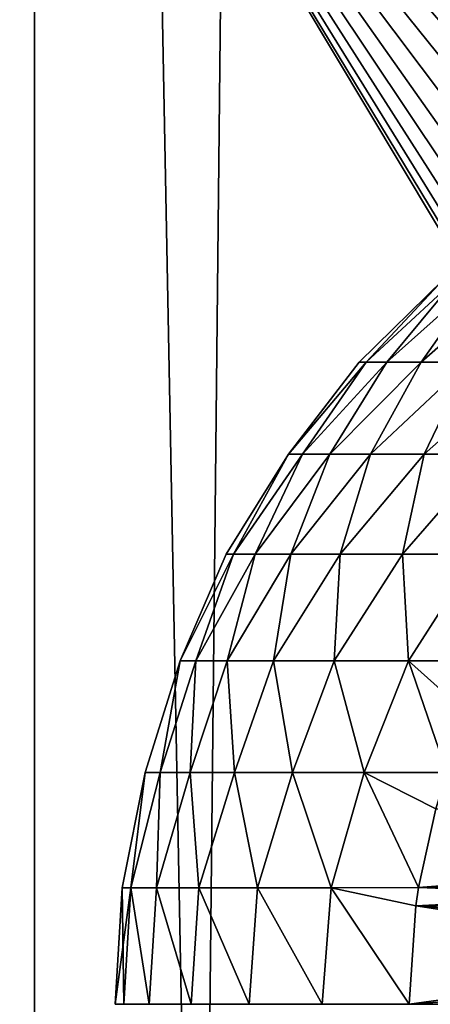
# Model space of a CAD drawing. Header units: millimetres. Extents: x -24 to 30, y -64 to 68.
# Tile 84 of 149: x 6.91 to 9.45, y 11 to 17.11. Entities that reach past the tile are written whole.
import ezdxf

# ---------------------------------------------------------------- set-up
doc = ezdxf.new("R2010")
doc.units = ezdxf.units.MM
doc.header["$LTSCALE"] = 52.148148
for name, color, linetype in [('1', 7, 'CONTINUOUS'), ('19', 7, 'CONTINUOUS'), ('2', 7, 'CONTINUOUS'), ('4', 7, 'CONTINUOUS'), ('5', 7, 'CONTINUOUS'), ('82', 7, 'CONTINUOUS'), ('83', 7, 'CONTINUOUS'), ('85', 7, 'CONTINUOUS')]:
    doc.layers.add(name, color=color, linetype=linetype)

msp = doc.modelspace()

# ---------------------------------------------------------------- linework, layer by layer
at = {"layer": '1', "color": 253, "linetype": 'Continuous', "true_color": 0xaab4c3}
for points in [[(6.164, 5, -23.7119), (6.8163, 68.2, -23.5327), (8.0243, 5, -23.1487), (6.164, 5, -23.7119)], [(6.8163, 68.2, -23.5327), (8.6878, 68.2, -22.9079), (8.0243, 5, -23.1487), (6.8163, 68.2, -23.5327)], [(8.0243, 5, -23.1487), (8.6878, 68.2, -22.9079), (9.834, 5, -22.4397), (8.0243, 5, -23.1487)], [(8.6878, 68.2, -22.9079), (10.503, 68.2, -22.1345), (9.834, 5, -22.4397), (8.6878, 68.2, -22.9079)]]:
    msp.add_3dface(points, dxfattribs=at)
at = {"layer": '19', "color": 253, "linetype": 'Continuous', "true_color": 0xaab4c3}
for points in [[(7, 20, 5), (7, 2, 5), (7, 18.5194, 3.6128), (7, 20, 5)], [(7, 2, -5), (7, 20, -5), (7, 16.4838, -3.3202), (7, 2, -5)], [(7, 16.4838, -3.3202), (7, 20, -5), (7, 16.9717, -3.5022), (7, 16.4838, -3.3202)], [(7, 16.9717, -3.5022), (7, 20, -5), (7, 17.4806, -3.6128), (7, 16.9717, -3.5022)], [(7, 18.5194, 3.6128), (7, 2, 5), (7, 18, 3.65), (7, 18.5194, 3.6128)], [(7, 18, 3.65), (7, 2, 5), (7, 17.4806, 3.6128), (7, 18, 3.65)], [(7, 17.4806, 3.6128), (7, 2, 5), (7, 16.9717, 3.5022), (7, 17.4806, 3.6128)], [(7, 16.9717, 3.5022), (7, 2, 5), (7, 16.4838, 3.3202), (7, 16.9717, 3.5022)], [(7, 16.4838, 3.3202), (7, 2, 5), (7, 16.0267, 3.0706), (7, 16.4838, 3.3202)], [(7, 16.0267, -3.0706), (7, 2, -5), (7, 16.4838, -3.3202), (7, 16.0267, -3.0706)], [(7, 2, 5), (7, 2, -5), (7, 16.0267, -3.0706), (7, 2, 5)], [(7, 15.6097, -2.7585), (7, 2, 5), (7, 16.0267, -3.0706), (7, 15.6097, -2.7585)], [(7, 16.0267, 3.0706), (7, 2, 5), (7, 15.6097, 2.7585), (7, 16.0267, 3.0706)], [(7, 15.2415, -2.3902), (7, 2, 5), (7, 15.6097, -2.7585), (7, 15.2415, -2.3902)], [(7, 15.6097, 2.7585), (7, 2, 5), (7, 15.2415, 2.3902), (7, 15.6097, 2.7585)], [(7, 14.9294, -1.9733), (7, 2, 5), (7, 15.2415, -2.3902), (7, 14.9294, -1.9733)], [(7, 15.2415, 2.3902), (7, 2, 5), (7, 14.9294, 1.9733), (7, 15.2415, 2.3902)], [(7, 14.6799, -1.5163), (7, 2, 5), (7, 14.9294, -1.9733), (7, 14.6799, -1.5163)], [(7, 14.9294, 1.9733), (7, 2, 5), (7, 14.6799, 1.5163), (7, 14.9294, 1.9733)], [(7, 14.4979, -1.0283), (7, 2, 5), (7, 14.6799, -1.5163), (7, 14.4979, -1.0283)], [(7, 14.6799, 1.5163), (7, 2, 5), (7, 14.4979, 1.0283), (7, 14.6799, 1.5163)], [(7, 14.3872, -0.5195), (7, 2, 5), (7, 14.4979, -1.0283), (7, 14.3872, -0.5195)], [(7, 14.4979, 1.0283), (7, 2, 5), (7, 14.3872, 0.5195), (7, 14.4979, 1.0283)], [(7, 14.35), (7, 2, 5), (7, 14.3872, -0.5195), (7, 14.35)], [(7, 2, 5), (7, 14.35), (7, 14.3872, 0.5195), (7, 2, 5)]]:
    msp.add_3dface(points, dxfattribs=at)
at = {"layer": '2', "color": 253, "linetype": 'Continuous', "true_color": 0xaab4c3}
for points in [[(6.164, 5, 23.7119), (8.0243, 5, 23.1487), (6.8163, 68.2, 23.5327), (6.164, 5, 23.7119)], [(6.8163, 68.2, 23.5327), (8.0243, 5, 23.1487), (8.6878, 68.2, 22.9079), (6.8163, 68.2, 23.5327)], [(8.0243, 5, 23.1487), (9.834, 5, 22.4397), (8.6878, 68.2, 22.9079), (8.0243, 5, 23.1487)], [(8.6878, 68.2, 22.9079), (9.834, 5, 22.4397), (10.503, 68.2, 22.1345), (8.6878, 68.2, 22.9079)]]:
    msp.add_3dface(points, dxfattribs=at)
at = {"layer": '4', "color": 253, "linetype": 'Continuous', "true_color": 0xaab4c3}
for points in [[(23.9844, 20, 5), (16.3225, 12.8203, 5), (7, 20, 5), (23.9844, 20, 5)], [(12.7777, 11.352, 5), (12.75, 11, 5), (7, 20, 5), (12.7777, 11.352, 5)], [(12.75, 11, 5), (12.7777, 10.648, 5), (7, 20, 5), (12.75, 11, 5)], [(12.8601, 11.6953, 5), (12.7777, 11.352, 5), (7, 20, 5), (12.8601, 11.6953, 5)], [(12.9952, 12.0215, 5), (12.8601, 11.6953, 5), (7, 20, 5), (12.9952, 12.0215, 5)], [(13.1797, 12.3225, 5), (12.9952, 12.0215, 5), (7, 20, 5), (13.1797, 12.3225, 5)], [(13.409, 12.591, 5), (13.1797, 12.3225, 5), (7, 20, 5), (13.409, 12.591, 5)], [(13.6775, 12.8203, 5), (13.409, 12.591, 5), (7, 20, 5), (13.6775, 12.8203, 5)], [(13.9785, 13.0048, 5), (13.6775, 12.8203, 5), (7, 20, 5), (13.9785, 13.0048, 5)], [(14.3047, 13.1399, 5), (13.9785, 13.0048, 5), (7, 20, 5), (14.3047, 13.1399, 5)], [(14.648, 13.2223, 5), (14.3047, 13.1399, 5), (7, 20, 5), (14.648, 13.2223, 5)], [(15, 13.25, 5), (14.648, 13.2223, 5), (7, 20, 5), (15, 13.25, 5)], [(15.352, 13.2223, 5), (15, 13.25, 5), (7, 20, 5), (15.352, 13.2223, 5)], [(15.6953, 13.1399, 5), (15.352, 13.2223, 5), (7, 20, 5), (15.6953, 13.1399, 5)], [(16.0215, 13.0048, 5), (15.6953, 13.1399, 5), (7, 20, 5), (16.0215, 13.0048, 5)], [(16.3225, 12.8203, 5), (16.0215, 13.0048, 5), (7, 20, 5), (16.3225, 12.8203, 5)], [(12.8601, 10.3047, 5), (12.9952, 9.9785, 5), (7, 20, 5), (12.8601, 10.3047, 5)], [(7, 20, 5), (12.9952, 9.9785, 5), (7, 2, 5), (7, 20, 5)], [(12.7777, 10.648, 5), (12.8601, 10.3047, 5), (7, 20, 5), (12.7777, 10.648, 5)]]:
    msp.add_3dface(points, dxfattribs=at)
at = {"layer": '5', "color": 253, "linetype": 'Continuous', "true_color": 0xaab4c3}
for points in [[(13.6775, 12.8203, -5), (23.9844, 20, -5), (7, 20, -5), (13.6775, 12.8203, -5)], [(13.409, 12.591, -5), (13.6775, 12.8203, -5), (7, 20, -5), (13.409, 12.591, -5)], [(13.1797, 12.3225, -5), (13.409, 12.591, -5), (7, 20, -5), (13.1797, 12.3225, -5)], [(12.9952, 12.0215, -5), (13.1797, 12.3225, -5), (7, 20, -5), (12.9952, 12.0215, -5)], [(7, 2, -5), (12.9952, 12.0215, -5), (7, 20, -5), (7, 2, -5)], [(12.8601, 11.6953, -5), (12.9952, 12.0215, -5), (7, 2, -5), (12.8601, 11.6953, -5)], [(12.7777, 11.352, -5), (12.8601, 11.6953, -5), (7, 2, -5), (12.7777, 11.352, -5)], [(12.75, 11, -5), (12.7777, 11.352, -5), (7, 2, -5), (12.75, 11, -5)]]:
    msp.add_3dface(points, dxfattribs=at)
at = {"layer": '82', "color": 253, "linetype": 'Continuous', "true_color": 0xaab4c3}
for points in [[(9.3799, 11.7235, 4.9), (13.736, 12.0606, 4.9), (9.4862, 12.2115, 4.9), (9.3799, 11.7235, 4.9)], [(13.5711, 11.825, 4.9), (13.736, 12.0606, 4.9), (9.3799, 11.7235, 4.9), (13.5711, 11.825, 4.9)], [(13.4495, 11.5643, 4.9), (13.5711, 11.825, 4.9), (9.3631, 11.6103, 4.9), (13.4495, 11.5643, 4.9)], [(9.3631, 11.6103, 4.9), (13.5711, 11.825, 4.9), (9.3799, 11.7235, 4.9), (9.3631, 11.6103, 4.9)], [(9.322, 11, 4.9), (13.4495, 11.5643, 4.9), (9.3631, 11.6103, 4.9), (9.322, 11, 4.9)], [(13.4495, 11.5643, 4.9), (9.322, 11, 4.9), (13.3751, 11.2865, 4.9), (13.4495, 11.5643, 4.9)], [(13.3751, 11.2865, 4.9), (9.322, 11, 4.9), (13.35, 11, 4.9), (13.3751, 11.2865, 4.9)]]:
    msp.add_3dface(points, dxfattribs=at)
at = {"layer": '83', "color": 253, "linetype": 'Continuous', "true_color": 0xaab4c3}
for points in [[(9.4862, 12.2114, -4.9), (13.5711, 11.825, -4.9), (9.3799, 11.7235, -4.9), (9.4862, 12.2114, -4.9)], [(13.5711, 11.825, -4.9), (13.4495, 11.5643, -4.9), (9.3799, 11.7235, -4.9), (13.5711, 11.825, -4.9)], [(9.3799, 11.7235, -4.9), (13.4495, 11.5643, -4.9), (9.3631, 11.6103, -4.9), (9.3799, 11.7235, -4.9)], [(13.35, 11, -4.9), (9.322, 11, -4.9), (9.3631, 11.6103, -4.9), (13.35, 11, -4.9)], [(13.3751, 11.2865, -4.9), (13.35, 11, -4.9), (9.3631, 11.6103, -4.9), (13.3751, 11.2865, -4.9)], [(13.4495, 11.5643, -4.9), (13.3751, 11.2865, -4.9), (9.3631, 11.6103, -4.9), (13.4495, 11.5643, -4.9)]]:
    msp.add_3dface(points, dxfattribs=at)
at = {"layer": '85', "color": 253, "linetype": 'Continuous', "true_color": 0xaab4c3}
for points in [[(9.5339, 15.4939, 0.3201), (9.5339, 15.4939, -0.3201), (9.0113, 14.9814, 0), (9.5339, 15.4939, 0.3201)], [(9.0545, 14.9814, 0.7175), (9.5339, 15.4939, 0.3201), (9.0113, 14.9814, 0), (9.0545, 14.9814, 0.7175)], [(9.0113, 14.9814, 0), (9.5339, 15.4939, -0.3201), (9.0545, 14.9814, -0.7175), (9.0113, 14.9814, 0)], [(9.6086, 15.4939, 0.956), (9.5339, 15.4939, 0.3201), (9.0545, 14.9814, 0.7175), (9.6086, 15.4939, 0.956)], [(9.1833, 14.9814, 1.4246), (9.6086, 15.4939, 0.956), (9.0545, 14.9814, 0.7175), (9.1833, 14.9814, 1.4246)], [(9.5339, 15.4939, -0.3201), (9.6086, 15.4939, -0.956), (9.0545, 14.9814, -0.7175), (9.5339, 15.4939, -0.3201)], [(9.0545, 14.9814, -0.7175), (9.6086, 15.4939, -0.956), (9.1833, 14.9814, -1.4247), (9.0545, 14.9814, -0.7175)], [(9.7571, 15.4939, 1.5787), (9.6086, 15.4939, 0.956), (9.1833, 14.9814, 1.4246), (9.7571, 15.4939, 1.5787)], [(9.3958, 14.9814, 2.1113), (9.7571, 15.4939, 1.5787), (9.1833, 14.9814, 1.4246), (9.3958, 14.9814, 2.1113)], [(9.6086, 15.4939, -0.956), (9.7571, 15.4939, -1.5787), (9.1833, 14.9814, -1.4247), (9.6086, 15.4939, -0.956)], [(9.1833, 14.9814, -1.4247), (9.7571, 15.4939, -1.5787), (9.3959, 14.9814, -2.1113), (9.1833, 14.9814, -1.4247)], [(9.9772, 15.4939, 2.1799), (9.7571, 15.4939, 1.5787), (9.3958, 14.9814, 2.1113), (9.9772, 15.4939, 2.1799)], [(9.6892, 14.9814, 2.7675), (9.9772, 15.4939, 2.1799), (9.3958, 14.9814, 2.1113), (9.6892, 14.9814, 2.7675)], [(9.7571, 15.4939, -1.5787), (9.9772, 15.4939, -2.1799), (9.3959, 14.9814, -2.1113), (9.7571, 15.4939, -1.5787)], [(9.3959, 14.9814, -2.1113), (9.9772, 15.4939, -2.1799), (9.6892, 14.9814, -2.7675), (9.3959, 14.9814, -2.1113)], [(9.0545, 14.9814, 0.7175), (9.0113, 14.9814, 0), (8.5745, 14.4108, 0.3715), (9.0545, 14.9814, 0.7175)], [(8.6601, 14.4108, 1.1095), (9.0545, 14.9814, 0.7175), (8.5745, 14.4108, 0.3715), (8.6601, 14.4108, 1.1095)], [(9.0113, 14.9814, 0), (9.0545, 14.9814, -0.7175), (8.5745, 14.4108, -0.3715), (9.0113, 14.9814, 0)], [(8.5745, 14.4108, 0.3715), (9.0113, 14.9814, 0), (8.5745, 14.4108, -0.3715), (8.5745, 14.4108, 0.3715)], [(8.5745, 14.4108, -0.3715), (9.0545, 14.9814, -0.7175), (8.6601, 14.4108, -1.1095), (8.5745, 14.4108, -0.3715)], [(9.1833, 14.9814, 1.4246), (9.0545, 14.9814, 0.7175), (8.6601, 14.4108, 1.1095), (9.1833, 14.9814, 1.4246)], [(8.8302, 14.4108, 1.8327), (9.1833, 14.9814, 1.4246), (8.6601, 14.4108, 1.1095), (8.8302, 14.4108, 1.8327)], [(9.0545, 14.9814, -0.7175), (9.1833, 14.9814, -1.4247), (8.6601, 14.4108, -1.1095), (9.0545, 14.9814, -0.7175)], [(8.6601, 14.4108, -1.1095), (9.1833, 14.9814, -1.4247), (8.8302, 14.4108, -1.8327), (8.6601, 14.4108, -1.1095)], [(9.3958, 14.9814, 2.1113), (9.1833, 14.9814, 1.4246), (8.8302, 14.4108, 1.8327), (9.3958, 14.9814, 2.1113)], [(9.0825, 14.4108, 2.5315), (9.3958, 14.9814, 2.1113), (8.8302, 14.4108, 1.8327), (9.0825, 14.4108, 2.5315)], [(9.1833, 14.9814, -1.4247), (9.3959, 14.9814, -2.1113), (8.8302, 14.4108, -1.8327), (9.1833, 14.9814, -1.4247)], [(8.8302, 14.4108, -1.8327), (9.3959, 14.9814, -2.1113), (9.0825, 14.4108, -2.5315), (8.8302, 14.4108, -1.8327)], [(9.6892, 14.9814, 2.7675), (9.3958, 14.9814, 2.1113), (9.0825, 14.4108, 2.5315), (9.6892, 14.9814, 2.7675)], [(9.4137, 14.4108, 3.1966), (9.6892, 14.9814, 2.7675), (9.0825, 14.4108, 2.5315), (9.4137, 14.4108, 3.1966)], [(9.3959, 14.9814, -2.1113), (9.6892, 14.9814, -2.7675), (9.0825, 14.4108, -2.5315), (9.3959, 14.9814, -2.1113)], [(9.0825, 14.4108, -2.5315), (9.6892, 14.9814, -2.7675), (9.4137, 14.4108, -3.1966), (9.0825, 14.4108, -2.5315)], [(10.059, 14.9814, 3.3838), (9.6892, 14.9814, 2.7675), (9.4137, 14.4108, 3.1966), (10.059, 14.9814, 3.3838)], [(9.8193, 14.4108, 3.8191), (10.059, 14.9814, 3.3838), (9.4137, 14.4108, 3.1966), (9.8193, 14.4108, 3.8191)], [(9.6892, 14.9814, -2.7675), (10.059, 14.9814, -3.3839), (9.4137, 14.4108, -3.1966), (9.6892, 14.9814, -2.7675)], [(9.4137, 14.4108, -3.1966), (10.059, 14.9814, -3.3839), (9.8192, 14.4108, -3.8191), (9.4137, 14.4108, -3.1966)], [(8.5745, 14.4108, 0.3715), (8.5745, 14.4108, -0.3715), (8.1883, 13.7903, 0), (8.5745, 14.4108, 0.3715)], [(8.2331, 13.7903, 0.7804), (8.5745, 14.4108, 0.3715), (8.1883, 13.7903, 0), (8.2331, 13.7903, 0.7804)], [(8.1883, 13.7903, 0), (8.5745, 14.4108, -0.3715), (8.2331, 13.7903, -0.7804), (8.1883, 13.7903, 0)], [(8.6601, 14.4108, 1.1095), (8.5745, 14.4108, 0.3715), (8.2331, 13.7903, 0.7804), (8.6601, 14.4108, 1.1095)], [(8.3671, 13.7903, 1.5504), (8.6601, 14.4108, 1.1095), (8.2331, 13.7903, 0.7804), (8.3671, 13.7903, 1.5504)], [(8.5745, 14.4108, -0.3715), (8.6601, 14.4108, -1.1095), (8.2331, 13.7903, -0.7804), (8.5745, 14.4108, -0.3715)], [(8.2331, 13.7903, -0.7804), (8.6601, 14.4108, -1.1095), (8.3671, 13.7903, -1.5504), (8.2331, 13.7903, -0.7804)], [(8.8302, 14.4108, 1.8327), (8.6601, 14.4108, 1.1095), (8.3671, 13.7903, 1.5504), (8.8302, 14.4108, 1.8327)], [(8.5884, 13.7903, 2.3001), (8.8302, 14.4108, 1.8327), (8.3671, 13.7903, 1.5504), (8.5884, 13.7903, 2.3001)], [(8.6601, 14.4108, -1.1095), (8.8302, 14.4108, -1.8327), (8.3671, 13.7903, -1.5504), (8.6601, 14.4108, -1.1095)], [(8.3671, 13.7903, -1.5504), (8.8302, 14.4108, -1.8327), (8.5884, 13.7903, -2.3001), (8.3671, 13.7903, -1.5504)], [(9.0825, 14.4108, 2.5315), (8.8302, 14.4108, 1.8327), (8.5884, 13.7903, 2.3001), (9.0825, 14.4108, 2.5315)], [(8.8941, 13.7903, 3.0195), (9.0825, 14.4108, 2.5315), (8.5884, 13.7903, 2.3001), (8.8941, 13.7903, 3.0195)], [(8.8302, 14.4108, -1.8327), (9.0825, 14.4108, -2.5315), (8.5884, 13.7903, -2.3001), (8.8302, 14.4108, -1.8327)], [(8.5884, 13.7903, -2.3001), (9.0825, 14.4108, -2.5315), (8.8941, 13.7903, -3.0195), (8.5884, 13.7903, -2.3001)], [(9.4137, 14.4108, 3.1966), (9.0825, 14.4108, 2.5315), (8.8941, 13.7903, 3.0195), (9.4137, 14.4108, 3.1966)], [(9.2802, 13.7903, 3.6991), (9.4137, 14.4108, 3.1966), (8.8941, 13.7903, 3.0195), (9.2802, 13.7903, 3.6991)], [(9.0825, 14.4108, -2.5315), (9.4137, 14.4108, -3.1966), (8.8941, 13.7903, -3.0195), (9.0825, 14.4108, -2.5315)], [(8.8941, 13.7903, -3.0195), (9.4137, 14.4108, -3.1966), (9.2802, 13.7903, -3.6991), (8.8941, 13.7903, -3.0195)], [(9.8193, 14.4108, 3.8191), (9.4137, 14.4108, 3.1966), (9.2802, 13.7903, 3.6991), (9.8193, 14.4108, 3.8191)], [(9.7416, 13.7903, 4.33), (9.8193, 14.4108, 3.8191), (9.2802, 13.7903, 3.6991), (9.7416, 13.7903, 4.33)], [(9.4137, 14.4108, -3.1966), (9.8192, 14.4108, -3.8191), (9.2802, 13.7903, -3.6991), (9.4137, 14.4108, -3.1966)], [(9.2802, 13.7903, -3.6991), (9.8192, 14.4108, -3.8191), (9.7416, 13.7903, -4.33), (9.2802, 13.7903, -3.6991)], [(8.2331, 13.7903, 0.7804), (8.1883, 13.7903, 0), (7.9026, 13.129, 0.4163), (8.2331, 13.7903, 0.7804)], [(7.9999, 13.129, 1.2431), (8.2331, 13.7903, 0.7804), (7.9026, 13.129, 0.4163), (7.9999, 13.129, 1.2431)], [(8.1883, 13.7903, 0), (8.2331, 13.7903, -0.7804), (7.9026, 13.129, -0.4163), (8.1883, 13.7903, 0)], [(7.9026, 13.129, 0.4163), (8.1883, 13.7903, 0), (7.9026, 13.129, -0.4163), (7.9026, 13.129, 0.4163)], [(7.9026, 13.129, -0.4163), (8.2331, 13.7903, -0.7804), (7.9999, 13.129, -1.2431), (7.9026, 13.129, -0.4163)], [(8.3671, 13.7903, 1.5504), (8.2331, 13.7903, 0.7804), (7.9999, 13.129, 1.2431), (8.3671, 13.7903, 1.5504)], [(8.1932, 13.129, 2.0528), (8.3671, 13.7903, 1.5504), (7.9999, 13.129, 1.2431), (8.1932, 13.129, 2.0528)], [(8.2331, 13.7903, -0.7804), (8.3671, 13.7903, -1.5504), (7.9999, 13.129, -1.2431), (8.2331, 13.7903, -0.7804)], [(7.9999, 13.129, -1.2431), (8.3671, 13.7903, -1.5504), (8.1932, 13.129, -2.0528), (7.9999, 13.129, -1.2431)], [(8.5884, 13.7903, 2.3001), (8.3671, 13.7903, 1.5504), (8.1932, 13.129, 2.0528), (8.5884, 13.7903, 2.3001)], [(8.4799, 13.129, 2.8344), (8.5884, 13.7903, 2.3001), (8.1932, 13.129, 2.0528), (8.4799, 13.129, 2.8344)], [(8.3671, 13.7903, -1.5504), (8.5884, 13.7903, -2.3001), (8.1932, 13.129, -2.0528), (8.3671, 13.7903, -1.5504)], [(8.1932, 13.129, -2.0528), (8.5884, 13.7903, -2.3001), (8.4799, 13.129, -2.8344), (8.1932, 13.129, -2.0528)], [(8.8941, 13.7903, 3.0195), (8.5884, 13.7903, 2.3001), (8.4799, 13.129, 2.8344), (8.8941, 13.7903, 3.0195)], [(8.8559, 13.129, 3.5772), (8.8941, 13.7903, 3.0195), (8.4799, 13.129, 2.8344), (8.8559, 13.129, 3.5772)], [(8.5884, 13.7903, -2.3001), (8.8941, 13.7903, -3.0195), (8.4799, 13.129, -2.8344), (8.5884, 13.7903, -2.3001)], [(8.4799, 13.129, -2.8344), (8.8941, 13.7903, -3.0195), (8.8559, 13.129, -3.5772), (8.4799, 13.129, -2.8344)], [(9.2802, 13.7903, 3.6991), (8.8941, 13.7903, 3.0195), (8.8559, 13.129, 3.5772), (9.2802, 13.7903, 3.6991)], [(9.3162, 13.129, 4.2709), (9.2802, 13.7903, 3.6991), (8.8559, 13.129, 3.5772), (9.3162, 13.129, 4.2709)], [(8.8941, 13.7903, -3.0195), (9.2802, 13.7903, -3.6991), (8.8559, 13.129, -3.5772), (8.8941, 13.7903, -3.0195)], [(8.8559, 13.129, -3.5772), (9.2802, 13.7903, -3.6991), (9.3162, 13.129, -4.2709), (8.8559, 13.129, -3.5772)], [(9.7416, 13.7903, 4.33), (9.2802, 13.7903, 3.6991), (9.3162, 13.129, 4.2709), (9.7416, 13.7903, 4.33)], [(9.2802, 13.7903, -3.6991), (9.7416, 13.7903, -4.33), (9.3162, 13.129, -4.2709), (9.2802, 13.7903, -3.6991)], [(9.8494, 13.1303, 4.9), (9.7416, 13.7903, 4.33), (9.3162, 13.129, 4.2709), (9.8494, 13.1303, 4.9)], [(9.7416, 13.7903, -4.33), (9.8494, 13.1303, -4.9), (9.3162, 13.129, -4.2709), (9.7416, 13.7903, -4.33)], [(7.9026, 13.129, 0.4163), (7.9026, 13.129, -0.4163), (7.6862, 12.4366, 0.4132), (7.9026, 13.129, 0.4163)], [(7.7793, 12.4366, 1.2344), (7.9026, 13.129, 0.4163), (7.6862, 12.4366, 0.4132), (7.7793, 12.4366, 1.2344)], [(7.6862, 12.4366, 0.4132), (7.9026, 13.129, -0.4163), (7.6862, 12.4366, -0.4132), (7.6862, 12.4366, 0.4132)], [(7.6862, 12.4366, -0.4132), (7.9026, 13.129, -0.4163), (7.7793, 12.4366, -1.2344), (7.6862, 12.4366, -0.4132)], [(7.9999, 13.129, 1.2431), (7.9026, 13.129, 0.4163), (7.7793, 12.4366, 1.2344), (7.9999, 13.129, 1.2431)], [(7.9643, 12.4366, 2.0399), (7.9999, 13.129, 1.2431), (7.7793, 12.4366, 1.2344), (7.9643, 12.4366, 2.0399)], [(7.9026, 13.129, -0.4163), (7.9999, 13.129, -1.2431), (7.7793, 12.4366, -1.2344), (7.9026, 13.129, -0.4163)], [(7.7793, 12.4366, -1.2344), (7.9999, 13.129, -1.2431), (7.9643, 12.4366, -2.0399), (7.7793, 12.4366, -1.2344)], [(8.1932, 13.129, 2.0528), (7.9999, 13.129, 1.2431), (7.9643, 12.4366, 2.0399), (8.1932, 13.129, 2.0528)], [(8.2388, 12.4366, 2.8194), (8.1932, 13.129, 2.0528), (7.9643, 12.4366, 2.0399), (8.2388, 12.4366, 2.8194)], [(7.9999, 13.129, -1.2431), (8.1932, 13.129, -2.0528), (7.9643, 12.4366, -2.0399), (7.9999, 13.129, -1.2431)], [(7.9643, 12.4366, -2.0399), (8.1932, 13.129, -2.0528), (8.2388, 12.4366, -2.8194), (7.9643, 12.4366, -2.0399)], [(8.4799, 13.129, 2.8344), (8.1932, 13.129, 2.0528), (8.2388, 12.4366, 2.8194), (8.4799, 13.129, 2.8344)], [(8.1932, 13.129, -2.0528), (8.4799, 13.129, -2.8344), (8.2388, 12.4366, -2.8194), (8.1932, 13.129, -2.0528)], [(8.5994, 12.4366, 3.563), (8.4799, 13.129, 2.8344), (8.2388, 12.4366, 2.8194), (8.5994, 12.4366, 3.563)], [(8.2388, 12.4366, -2.8194), (8.4799, 13.129, -2.8344), (8.5994, 12.4366, -3.563), (8.2388, 12.4366, -2.8194)], [(8.8559, 13.129, 3.5772), (8.4799, 13.129, 2.8344), (8.5994, 12.4366, 3.563), (8.8559, 13.129, 3.5772)], [(8.4799, 13.129, -2.8344), (8.8559, 13.129, -3.5772), (8.5994, 12.4366, -3.563), (8.4799, 13.129, -2.8344)], [(9.0415, 12.4366, 4.2613), (8.8559, 13.129, 3.5772), (8.5994, 12.4366, 3.563), (9.0415, 12.4366, 4.2613)], [(8.5994, 12.4366, -3.563), (8.8559, 13.129, -3.5772), (9.0415, 12.4366, -4.2613), (8.5994, 12.4366, -3.563)], [(9.3162, 13.129, 4.2709), (8.8559, 13.129, 3.5772), (9.0415, 12.4366, 4.2613), (9.3162, 13.129, 4.2709)], [(8.8559, 13.129, -3.5772), (9.3162, 13.129, -4.2709), (9.0415, 12.4366, -4.2613), (8.8559, 13.129, -3.5772)], [(9.5548, 12.4374, 4.9), (9.3162, 13.129, 4.2709), (9.0415, 12.4366, 4.2613), (9.5548, 12.4374, 4.9)], [(9.3162, 13.129, -4.2709), (9.5548, 12.4374, -4.9), (9.0415, 12.4366, -4.2613), (9.3162, 13.129, -4.2709)], [(9.6903, 12.7952, 4.9), (9.8494, 13.1303, 4.9), (9.3162, 13.129, 4.2709), (9.6903, 12.7952, 4.9)], [(9.8494, 13.1303, -4.9), (9.6903, 12.7951, -4.9), (9.3162, 13.129, -4.2709), (9.8494, 13.1303, -4.9)], [(9.5548, 12.4374, 4.9), (9.6903, 12.7952, 4.9), (9.3162, 13.129, 4.2709), (9.5548, 12.4374, 4.9)], [(9.6903, 12.7951, -4.9), (9.5548, 12.4374, -4.9), (9.3162, 13.129, -4.2709), (9.6903, 12.7951, -4.9)], [(7.6862, 12.4366, 0.4132), (7.6862, 12.4366, -0.4132), (7.5437, 11.7232, 0), (7.6862, 12.4366, 0.4132)], [(7.597, 11.7232, 0.8897), (7.6862, 12.4366, 0.4132), (7.5437, 11.7232, 0), (7.597, 11.7232, 0.8897)], [(7.5437, 11.7232, 0), (7.6862, 12.4366, -0.4132), (7.597, 11.7232, -0.8897), (7.5437, 11.7232, 0)], [(7.7793, 12.4366, 1.2344), (7.6862, 12.4366, 0.4132), (7.597, 11.7232, 0.8897), (7.7793, 12.4366, 1.2344)], [(7.7561, 11.7232, 1.7666), (7.7793, 12.4366, 1.2344), (7.597, 11.7232, 0.8897), (7.7561, 11.7232, 1.7666)], [(7.6862, 12.4366, -0.4132), (7.7793, 12.4366, -1.2344), (7.597, 11.7232, -0.8897), (7.6862, 12.4366, -0.4132)], [(7.597, 11.7232, -0.8897), (7.7793, 12.4366, -1.2344), (7.7561, 11.7232, -1.7666), (7.597, 11.7232, -0.8897)], [(7.9643, 12.4366, 2.0399), (7.7793, 12.4366, 1.2344), (7.7561, 11.7232, 1.7666), (7.9643, 12.4366, 2.0399)], [(8.0186, 11.7232, 2.6184), (7.9643, 12.4366, 2.0399), (7.7561, 11.7232, 1.7666), (8.0186, 11.7232, 2.6184)], [(7.7793, 12.4366, -1.2344), (7.9643, 12.4366, -2.0399), (7.7561, 11.7232, -1.7666), (7.7793, 12.4366, -1.2344)], [(7.7561, 11.7232, -1.7666), (7.9643, 12.4366, -2.0399), (8.0186, 11.7232, -2.6184), (7.7561, 11.7232, -1.7666)], [(8.2388, 12.4366, 2.8194), (7.9643, 12.4366, 2.0399), (8.0186, 11.7232, 2.6184), (8.2388, 12.4366, 2.8194)], [(7.9643, 12.4366, -2.0399), (8.2388, 12.4366, -2.8194), (8.0186, 11.7232, -2.6184), (7.9643, 12.4366, -2.0399)], [(8.3809, 11.7232, 3.4327), (8.2388, 12.4366, 2.8194), (8.0186, 11.7232, 2.6184), (8.3809, 11.7232, 3.4327)], [(8.0186, 11.7232, -2.6184), (8.2388, 12.4366, -2.8194), (8.3809, 11.7232, -3.4327), (8.0186, 11.7232, -2.6184)], [(8.5994, 12.4366, 3.563), (8.2388, 12.4366, 2.8194), (8.3809, 11.7232, 3.4327), (8.5994, 12.4366, 3.563)], [(8.2388, 12.4366, -2.8194), (8.5994, 12.4366, -3.563), (8.3809, 11.7232, -3.4327), (8.2388, 12.4366, -2.8194)], [(8.8378, 11.7232, 4.1979), (8.5994, 12.4366, 3.563), (8.3809, 11.7232, 3.4327), (8.8378, 11.7232, 4.1979)], [(8.3809, 11.7232, -3.4327), (8.5994, 12.4366, -3.563), (8.8378, 11.7232, -4.1979), (8.3809, 11.7232, -3.4327)], [(9.0415, 12.4366, 4.2613), (8.5994, 12.4366, 3.563), (8.8378, 11.7232, 4.1979), (9.0415, 12.4366, 4.2613)], [(8.5994, 12.4366, -3.563), (9.0415, 12.4366, -4.2613), (8.8378, 11.7232, -4.1979), (8.5994, 12.4366, -3.563)], [(9.3799, 11.7235, 4.9), (9.0415, 12.4366, 4.2613), (8.8378, 11.7232, 4.1979), (9.3799, 11.7235, 4.9)], [(9.0415, 12.4366, -4.2613), (9.3799, 11.7235, -4.9), (8.8378, 11.7232, -4.1979), (9.0415, 12.4366, -4.2613)], [(9.4862, 12.2115, 4.9), (9.5548, 12.4374, 4.9), (9.0415, 12.4366, 4.2613), (9.4862, 12.2115, 4.9)], [(9.5548, 12.4374, -4.9), (9.4862, 12.2114, -4.9), (9.0415, 12.4366, -4.2613), (9.5548, 12.4374, -4.9)], [(9.3799, 11.7235, 4.9), (9.4862, 12.2115, 4.9), (9.0415, 12.4366, 4.2613), (9.3799, 11.7235, 4.9)], [(9.4862, 12.2114, -4.9), (9.3799, 11.7235, -4.9), (9.0415, 12.4366, -4.2613), (9.4862, 12.2114, -4.9)], [(7.5527, 11, -0.8879), (7.5, 11), (7.597, 11.7232, -0.8897), (7.5527, 11, -0.8879)], [(7.5, 11), (7.5527, 11, 0.8879), (7.5437, 11.7232, 0), (7.5, 11)], [(7.5, 11), (7.5437, 11.7232, 0), (7.597, 11.7232, -0.8897), (7.5, 11)], [(7.5527, 11, 0.8879), (7.597, 11.7232, 0.8897), (7.5437, 11.7232, 0), (7.5527, 11, 0.8879)], [(7.7102, 11, -1.7633), (7.5527, 11, -0.8879), (7.597, 11.7232, -0.8897), (7.7102, 11, -1.7633)], [(7.5527, 11, 0.8879), (7.7102, 11, 1.7633), (7.597, 11.7232, 0.8897), (7.5527, 11, 0.8879)], [(7.7102, 11, -1.7633), (7.597, 11.7232, -0.8897), (7.7561, 11.7232, -1.7666), (7.7102, 11, -1.7633)], [(7.7102, 11, 1.7633), (7.7561, 11.7232, 1.7666), (7.597, 11.7232, 0.8897), (7.7102, 11, 1.7633)], [(7.9702, 11, -2.6139), (7.7102, 11, -1.7633), (7.7561, 11.7232, -1.7666), (7.9702, 11, -2.6139)], [(7.7102, 11, 1.7633), (7.9702, 11, 2.6139), (7.7561, 11.7232, 1.7666), (7.7102, 11, 1.7633)], [(7.9702, 11, -2.6139), (7.7561, 11.7232, -1.7666), (8.0186, 11.7232, -2.6184), (7.9702, 11, -2.6139)], [(7.9702, 11, 2.6139), (8.0186, 11.7232, 2.6184), (7.7561, 11.7232, 1.7666), (7.9702, 11, 2.6139)], [(8.3291, 11, -3.4277), (7.9702, 11, -2.6139), (8.0186, 11.7232, -2.6184), (8.3291, 11, -3.4277)], [(7.9702, 11, 2.6139), (8.3291, 11, 3.4277), (8.0186, 11.7232, 2.6184), (7.9702, 11, 2.6139)], [(8.3291, 11, -3.4277), (8.0186, 11.7232, -2.6184), (8.3809, 11.7232, -3.4327), (8.3291, 11, -3.4277)], [(8.3291, 11, 3.4277), (8.3809, 11.7232, 3.4327), (8.0186, 11.7232, 2.6184), (8.3291, 11, 3.4277)], [(8.7818, 11, -4.1933), (8.3291, 11, -3.4277), (8.3809, 11.7232, -3.4327), (8.7818, 11, -4.1933)], [(8.3291, 11, 3.4277), (8.7818, 11, 4.1933), (8.3809, 11.7232, 3.4327), (8.3291, 11, 3.4277)], [(8.7818, 11, -4.1933), (8.3809, 11.7232, -3.4327), (8.8378, 11.7232, -4.1979), (8.7818, 11, -4.1933)], [(8.7818, 11, 4.1933), (8.8378, 11.7232, 4.1979), (8.3809, 11.7232, 3.4327), (8.7818, 11, 4.1933)], [(9.322, 11, -4.9), (8.7818, 11, -4.1933), (8.8378, 11.7232, -4.1979), (9.322, 11, -4.9)], [(8.7818, 11, 4.1933), (9.322, 11, 4.9), (8.8378, 11.7232, 4.1979), (8.7818, 11, 4.1933)], [(9.3631, 11.6103, 4.9), (9.3799, 11.7235, 4.9), (8.8378, 11.7232, 4.1979), (9.3631, 11.6103, 4.9)], [(9.3799, 11.7235, -4.9), (9.3631, 11.6103, -4.9), (8.8378, 11.7232, -4.1979), (9.3799, 11.7235, -4.9)], [(9.3631, 11.6103, -4.9), (9.322, 11, -4.9), (8.8378, 11.7232, -4.1979), (9.3631, 11.6103, -4.9)], [(9.322, 11, 4.9), (9.3631, 11.6103, 4.9), (8.8378, 11.7232, 4.1979), (9.322, 11, 4.9)]]:
    msp.add_3dface(points, dxfattribs=at)

doc.saveas('drawing.dxf')
